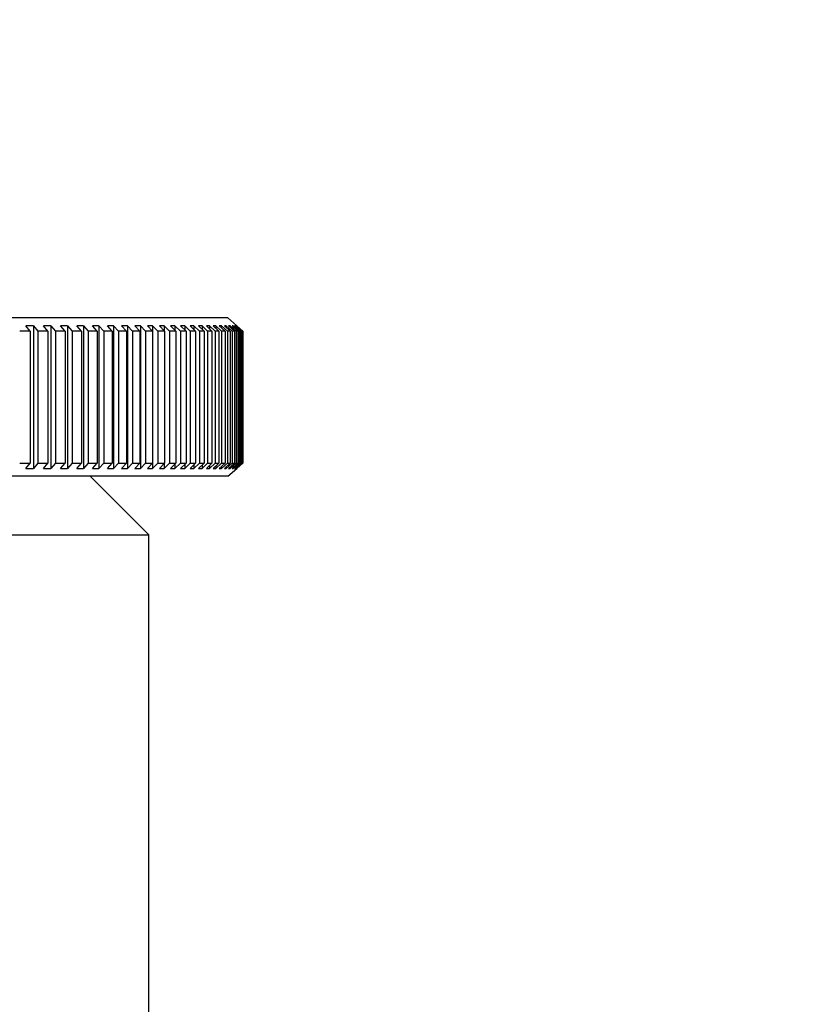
# Model space of a CAD drawing. Header units: millimetres. Extents: x 311 to 814, y 82 to 470.
# Tile 39 of 46: x 645.22 to 646.55, y 297.4 to 299.08. Entities that reach past the tile are written whole.
import ezdxf

# ---------------------------------------------------------------- set-up
doc = ezdxf.new("R2010")
doc.units = ezdxf.units.MM
for name, color, linetype in [('12455', 7, 'Continuous'), ('14868', 7, 'Continuous'), ('Livello3', 7, 'Continuous')]:
    doc.layers.add(name, color=color, linetype=linetype)
doc.styles.add('SEACAD_Arial', font='arial.ttf')
doc.dimstyles.new('ISO', dxfattribs={"dimtxt": 3, "dimasz": 3, "dimexe": 1.5, "dimexo": 0, "dimgap": 0.75, "dimtad": 1, "dimdec": 1, "dimlfac": 10, "dimtxsty": 'SEACAD_Arial', "dimblk1": '_SE_FILLED', "dimblk2": '_SE_FILLED', "dimsah": 1, "dimcen": 1.5, "dimadec": 0, "dimazin": 0, "dimtfac": 0.5, "dimtdec": 3, "dimtmove": 0, "dimatfit": 3, "dimfxl": 1, "dimarcsym": 0})

# ---------------------------------------------------------------- blocks, each defined once
blk = doc.blocks.new('SE2')
at = {"layer": '12455', "color": 7, "linetype": 'Continuous'}
for p, q in [((211.7151, 258.3864), (211.6151, 258.4864)), ((209.5151, 258.3864), (211.7151, 258.3864)), ((211.7151, 257.0864), (211.7151, 258.3864))]:
    blk.add_line(p, q, dxfattribs=at)
at = {"layer": '14868', "color": 7, "linetype": 'Continuous'}
for p, q in [((211.8498, 258.7564), (209.3804, 258.7564)), ((211.8651, 258.7428), (211.8498, 258.7564)), ((211.5125, 258.7339), (211.5054, 258.7428)), ((211.5183, 258.7428), (211.5054, 258.7428)), ((211.5183, 258.7428), (211.5257, 258.7339)), ((211.5183, 258.7428), (211.5183, 258.4999)), ((211.5428, 258.7339), (211.5354, 258.7428)), ((211.548, 258.7428), (211.5354, 258.7428)), ((211.548, 258.7428), (211.5555, 258.7339)), ((211.548, 258.7428), (211.548, 258.4999)), ((211.572, 258.7339), (211.5644, 258.7428)), ((211.5764, 258.7428), (211.5644, 258.7428)), ((211.5764, 258.7428), (211.5842, 258.7339)), ((211.5764, 258.7428), (211.5764, 258.4999)), ((211.6, 258.7339), (211.5922, 258.7428)), ((211.6037, 258.7428), (211.5922, 258.7428)), ((211.6037, 258.7428), (211.6117, 258.7339)), ((211.6037, 258.7428), (211.6037, 258.4999)), ((211.6268, 258.7339), (211.6188, 258.7428)), ((211.6298, 258.7428), (211.6188, 258.7428)), ((211.6298, 258.7428), (211.638, 258.7339)), ((211.6298, 258.7428), (211.6298, 258.4999)), ((211.6524, 258.7339), (211.6442, 258.7428)), ((211.6547, 258.7428), (211.6442, 258.7428)), ((211.6547, 258.7428), (211.6631, 258.7339)), ((211.6547, 258.7428), (211.6547, 258.4999)), ((211.6768, 258.7339), (211.6683, 258.7428)), ((211.6783, 258.7428), (211.6683, 258.7428)), ((211.6783, 258.7428), (211.6869, 258.7339)), ((211.6783, 258.7428), (211.6783, 258.4999)), ((211.6998, 258.7339), (211.6912, 258.7428)), ((211.7006, 258.7428), (211.6912, 258.7428)), ((211.7006, 258.7428), (211.7093, 258.7339)), ((211.7006, 258.7428), (211.7006, 258.4999)), ((211.7215, 258.7339), (211.7127, 258.7428)), ((211.7215, 258.7428), (211.7127, 258.7428)), ((211.7215, 258.7428), (211.7305, 258.7339)), ((211.7215, 258.7428), (211.7215, 258.4999)), ((211.7419, 258.7339), (211.7329, 258.7428)), ((211.7412, 258.7428), (211.7329, 258.7428)), ((211.7412, 258.7428), (211.7503, 258.7339)), ((211.7412, 258.7428), (211.7412, 258.7346)), ((211.7609, 258.7339), (211.7518, 258.7428)), ((211.7594, 258.7428), (211.7518, 258.7428)), ((211.7594, 258.7428), (211.7687, 258.7339)), ((211.7594, 258.7428), (211.7594, 258.7353)), ((211.7785, 258.7339), (211.7692, 258.7428)), ((211.7763, 258.7428), (211.7692, 258.7428)), ((211.7763, 258.7428), (211.7857, 258.7339)), ((211.7763, 258.7428), (211.7763, 258.736)), ((211.7947, 258.7339), (211.7853, 258.7428)), ((211.7917, 258.7428), (211.7853, 258.7428)), ((211.7917, 258.7428), (211.8012, 258.7339)), ((211.7917, 258.7428), (211.7917, 258.7367)), ((211.8094, 258.7339), (211.7999, 258.7428)), ((211.8057, 258.7428), (211.7999, 258.7428)), ((211.8057, 258.7428), (211.8153, 258.7339)), ((211.8057, 258.7428), (211.8057, 258.7374)), ((211.8227, 258.7339), (211.8131, 258.7428)), ((211.8183, 258.7428), (211.8131, 258.7428)), ((211.8183, 258.7428), (211.828, 258.7339)), ((211.8183, 258.7428), (211.8183, 258.738)), ((211.8345, 258.7339), (211.8248, 258.7428)), ((211.8294, 258.7428), (211.8248, 258.7428)), ((211.8294, 258.7428), (211.8392, 258.7339)), ((211.8294, 258.7428), (211.8294, 258.7386)), ((211.8449, 258.7339), (211.8351, 258.7428)), ((211.839, 258.7428), (211.8351, 258.7428)), ((211.839, 258.7428), (211.8489, 258.7339)), ((211.839, 258.7428), (211.839, 258.7392)), ((211.8537, 258.7339), (211.8438, 258.7428)), ((211.8471, 258.7428), (211.8438, 258.7428)), ((211.8471, 258.7428), (211.8571, 258.7339)), ((211.8471, 258.7428), (211.8471, 258.7398)), ((211.861, 258.7339), (211.8511, 258.7428)), ((211.8537, 258.7428), (211.8511, 258.7428)), ((211.8537, 258.7428), (211.8637, 258.7339)), ((211.8537, 258.7428), (211.8537, 258.7404)), ((211.8668, 258.7339), (211.8569, 258.7428)), ((211.8589, 258.7428), (211.8569, 258.7428)), ((211.8589, 258.7428), (211.8689, 258.7339)), ((211.8589, 258.7428), (211.8589, 258.741)), ((211.8711, 258.7339), (211.8611, 258.7428)), ((211.8625, 258.7428), (211.8611, 258.7428)), ((211.8625, 258.7428), (211.8725, 258.7339)), ((211.8625, 258.7428), (211.8625, 258.7416)), ((211.8739, 258.7339), (211.8638, 258.7428)), ((211.8645, 258.7428), (211.8638, 258.7428)), ((211.8645, 258.7428), (211.8746, 258.7339)), ((211.8645, 258.7428), (211.8645, 258.7422)), ((211.8751, 258.7339), (211.865, 258.7428)), ((211.8651, 258.7428), (211.865, 258.7428)), ((211.8651, 258.7428), (211.8751, 258.7339)), ((211.5125, 258.7339), (211.5125, 258.5088)), ((211.5257, 258.7339), (211.5257, 258.5088)), ((211.5428, 258.7339), (211.5428, 258.5088)), ((211.5555, 258.7339), (211.5555, 258.5088)), ((211.572, 258.7339), (211.572, 258.5088)), ((211.5842, 258.7339), (211.5842, 258.5088)), ((211.6, 258.7339), (211.6, 258.5088)), ((211.6117, 258.7339), (211.6117, 258.5088)), ((211.6268, 258.7339), (211.6268, 258.5088)), ((211.638, 258.7339), (211.638, 258.5088)), ((211.6524, 258.7339), (211.6524, 258.5088)), ((211.6631, 258.7339), (211.6631, 258.5088)), ((211.6768, 258.7339), (211.6768, 258.5088)), ((211.6869, 258.7339), (211.6869, 258.5088)), ((211.6998, 258.7339), (211.6998, 258.5088)), ((211.7093, 258.7339), (211.7093, 258.5088)), ((211.7215, 258.7339), (211.7215, 258.5088)), ((211.7305, 258.7339), (211.7305, 258.5088)), ((211.7419, 258.7339), (211.7419, 258.5088)), ((211.7503, 258.7339), (211.7503, 258.5088)), ((211.7609, 258.7339), (211.7609, 258.5088)), ((211.7687, 258.7339), (211.7687, 258.5088)), ((211.7785, 258.7339), (211.7785, 258.5088)), ((211.7857, 258.7339), (211.7857, 258.5088)), ((211.7947, 258.7339), (211.7947, 258.5088)), ((211.8012, 258.7339), (211.8012, 258.5088)), ((211.8094, 258.7339), (211.8094, 258.5088)), ((211.8153, 258.7339), (211.8153, 258.5088)), ((211.8227, 258.7339), (211.8227, 258.5088)), ((211.828, 258.7339), (211.828, 258.5088)), ((211.8345, 258.7339), (211.8345, 258.5088)), ((211.8392, 258.7339), (211.8392, 258.5088)), ((211.8449, 258.7339), (211.8449, 258.5088)), ((211.8489, 258.7339), (211.8489, 258.5088)), ((211.8537, 258.7339), (211.8537, 258.5088)), ((211.8571, 258.7339), (211.8571, 258.5088)), ((211.861, 258.7339), (211.861, 258.5088)), ((211.8637, 258.7339), (211.8637, 258.5088)), ((211.8668, 258.7339), (211.8668, 258.5088)), ((211.8689, 258.7339), (211.8689, 258.5088)), ((211.8711, 258.7339), (211.8711, 258.5088)), ((211.8725, 258.7339), (211.8725, 258.5088)), ((211.8739, 258.7339), (211.8739, 258.5088)), ((211.8746, 258.7339), (211.8746, 258.5088)), ((211.8751, 258.7339), (211.8751, 258.5088)), ((211.8751, 258.7339), (211.8751, 258.5088)), ((211.5054, 258.4999), (211.5125, 258.5088)), ((211.5257, 258.5088), (211.5183, 258.4999)), ((211.5354, 258.4999), (211.5428, 258.5088)), ((211.5555, 258.5088), (211.548, 258.4999)), ((211.5644, 258.4999), (211.572, 258.5088)), ((211.5842, 258.5088), (211.5764, 258.4999)), ((211.5922, 258.4999), (211.6, 258.5088)), ((211.6117, 258.5088), (211.6037, 258.4999)), ((211.6188, 258.4999), (211.6268, 258.5088)), ((211.638, 258.5088), (211.6298, 258.4999)), ((211.6442, 258.4999), (211.6524, 258.5088)), ((211.6631, 258.5088), (211.6547, 258.4999)), ((211.6683, 258.4999), (211.6768, 258.5088)), ((211.6869, 258.5088), (211.6783, 258.4999)), ((211.6912, 258.4999), (211.6998, 258.5088)), ((211.7093, 258.5088), (211.7006, 258.4999)), ((211.7127, 258.4999), (211.7215, 258.5088)), ((211.7305, 258.5088), (211.7215, 258.4999)), ((211.7329, 258.4999), (211.7419, 258.5088)), ((211.7503, 258.5088), (211.7412, 258.4999)), ((211.7412, 258.5081), (211.7412, 258.4999)), ((211.7518, 258.4999), (211.7609, 258.5088)), ((211.7687, 258.5088), (211.7594, 258.4999)), ((211.7594, 258.5074), (211.7594, 258.4999)), ((211.7692, 258.4999), (211.7785, 258.5088)), ((211.7857, 258.5088), (211.7763, 258.4999)), ((211.7763, 258.5067), (211.7763, 258.4999)), ((211.7853, 258.4999), (211.7947, 258.5088)), ((211.8012, 258.5088), (211.7917, 258.4999)), ((211.7917, 258.506), (211.7917, 258.4999)), ((211.7999, 258.4999), (211.8094, 258.5088)), ((211.8153, 258.5088), (211.8057, 258.4999)), ((211.8057, 258.5053), (211.8057, 258.4999)), ((211.8131, 258.4999), (211.8227, 258.5088)), ((211.828, 258.5088), (211.8183, 258.4999)), ((211.8183, 258.5047), (211.8183, 258.4999)), ((211.8248, 258.4999), (211.8345, 258.5088)), ((211.8392, 258.5088), (211.8294, 258.4999)), ((211.8294, 258.5041), (211.8294, 258.4999)), ((211.8351, 258.4999), (211.8449, 258.5088)), ((211.8489, 258.5088), (211.839, 258.4999)), ((211.839, 258.5035), (211.839, 258.4999)), ((211.8438, 258.4999), (211.8537, 258.5088)), ((211.8571, 258.5088), (211.8471, 258.4999)), ((211.8471, 258.5029), (211.8471, 258.4999)), ((211.8511, 258.4999), (211.861, 258.5088)), ((211.8637, 258.5088), (211.8537, 258.4999)), ((211.8569, 258.4999), (211.8668, 258.5088)), ((211.8689, 258.5088), (211.8589, 258.4999)), ((211.8611, 258.4999), (211.8711, 258.5088)), ((211.8725, 258.5088), (211.8625, 258.4999)), ((211.8638, 258.4999), (211.8739, 258.5088)), ((211.8746, 258.5088), (211.8645, 258.4999)), ((211.865, 258.4999), (211.8751, 258.5088)), ((211.8751, 258.5088), (211.8651, 258.4999)), ((211.8498, 258.4864), (209.3804, 258.4864)), ((211.5054, 258.4999), (211.5183, 258.4999)), ((211.5354, 258.4999), (211.548, 258.4999)), ((211.5644, 258.4999), (211.5764, 258.4999)), ((211.5922, 258.4999), (211.6037, 258.4999)), ((211.6188, 258.4999), (211.6298, 258.4999)), ((211.6442, 258.4999), (211.6547, 258.4999)), ((211.6683, 258.4999), (211.6783, 258.4999)), ((211.6912, 258.4999), (211.7006, 258.4999)), ((211.7127, 258.4999), (211.7215, 258.4999)), ((211.7329, 258.4999), (211.7412, 258.4999)), ((211.7518, 258.4999), (211.7594, 258.4999)), ((211.7692, 258.4999), (211.7763, 258.4999)), ((211.7853, 258.4999), (211.7917, 258.4999)), ((211.7999, 258.4999), (211.8057, 258.4999)), ((211.8131, 258.4999), (211.8183, 258.4999)), ((211.8248, 258.4999), (211.8294, 258.4999)), ((211.8351, 258.4999), (211.839, 258.4999)), ((211.8438, 258.4999), (211.8471, 258.4999)), ((211.8498, 258.4864), (211.8651, 258.4999)), ((211.8511, 258.4999), (211.8537, 258.4999)), ((211.8537, 258.5023), (211.8537, 258.4999)), ((211.8569, 258.4999), (211.8589, 258.4999)), ((211.8589, 258.5017), (211.8589, 258.4999)), ((211.8611, 258.4999), (211.8625, 258.4999)), ((211.8625, 258.5011), (211.8625, 258.4999)), ((211.8638, 258.4999), (211.8645, 258.4999)), ((211.8645, 258.5005), (211.8645, 258.4999)), ((211.865, 258.4999), (211.8651, 258.4999))]:
    blk.add_line(p, q, dxfattribs=at)
for centre, radius, start, end in [((211.5036, 258.0185), 0.7154, 89.2902, 90.7098), ((211.5342, 258.0682), 0.6658, 89.2642, 90.7358), ((211.5638, 258.1176), 0.6164, 89.2353, 90.7647), ((211.5921, 258.1665), 0.5674, 89.2029, 90.7971), ((211.6193, 258.2148), 0.5192, 89.1667, 90.8333), ((211.6452, 258.2621), 0.4719, 89.126, 90.874), ((211.6699, 258.308), 0.4259, 89.0803, 90.9197), ((211.6933, 258.353), 0.381, 89.0272, 90.9728), ((211.7154, 258.3961), 0.3378, 88.967, 91.033), ((211.7362, 258.4375), 0.2965, 88.8974, 91.1026), ((211.7556, 258.4768), 0.2572, 88.8161, 91.1839), ((211.7736, 258.5139), 0.2201, 88.7202, 91.2798), ((211.7902, 258.5485), 0.1854, 88.6056, 91.3944), ((211.8053, 258.5807), 0.1533, 88.4664, 91.5336), ((211.819, 258.6101), 0.1239, 88.294, 91.706), ((211.8313, 258.6366), 0.0973, 88.0754, 91.9246), ((211.842, 258.6602), 0.0738, 87.7893, 92.2107), ((211.8513, 258.6806), 0.0533, 87.3997, 92.6003), ((211.859, 258.6979), 0.0361, 86.8387, 93.1613), ((211.8653, 258.7118), 0.0221, 85.963, 94.037), ((211.87, 258.7224), 0.0115, 84.4077, 95.5923), ((211.8732, 258.7296), 0.00435, 80.8911, 99.1089), ((211.8748, 258.7333), 0.000612, 65.6394, 114.3606), ((211.5036, 259.2242), 0.7154, 269.2902, 270.7098), ((211.5342, 259.1745), 0.6658, 269.2642, 270.7358), ((211.5638, 259.1251), 0.6164, 269.2353, 270.7647), ((211.5921, 259.0762), 0.5674, 269.2029, 270.7971), ((211.6193, 259.0279), 0.5192, 269.1667, 270.8333), ((211.6452, 258.9806), 0.4719, 269.126, 270.874), ((211.6699, 258.9347), 0.4259, 269.0803, 270.9197), ((211.6933, 258.8897), 0.381, 269.0272, 270.9728), ((211.7154, 258.8466), 0.3378, 268.967, 271.033), ((211.7362, 258.8052), 0.2965, 268.8974, 271.1026), ((211.7556, 258.7659), 0.2572, 268.8161, 271.1839), ((211.7736, 258.7289), 0.2201, 268.7202, 271.2798), ((211.7902, 258.6942), 0.1854, 268.6056, 271.3944), ((211.8053, 258.662), 0.1533, 268.4664, 271.5336), ((211.819, 258.6326), 0.1239, 268.294, 271.706), ((211.8313, 258.6061), 0.0973, 268.0754, 271.9246), ((211.842, 258.5825), 0.0738, 267.7893, 272.2107), ((211.8513, 258.5621), 0.0533, 267.3997, 272.6003), ((211.859, 258.5448), 0.0361, 266.8387, 273.1613), ((211.8653, 258.5309), 0.0221, 265.963, 274.037), ((211.87, 258.5203), 0.0115, 264.4077, 275.5923), ((211.8732, 258.5131), 0.00435, 260.8911, 279.1089), ((211.8748, 258.5094), 0.000612, 245.6394, 294.3606)]:
    blk.add_arc(centre, radius, start, end, dxfattribs=at)
blk = doc.blocks.new('_SE_FILLED')
at = {"color": 0}
blk.add_line((0, 0), (-1, 0), dxfattribs=at)
blk.add_solid([(0, 0), (-1, -0.1665), (-1, 0.1665), (0, 0)], dxfattribs=at)
blk = doc.blocks.new('DMBLK4')
at = {"layer": 'Defpoints', "color": 0}
for p in [(633.9423, 329.9049), (664.2419, 285.1723), (634.0423, 285.1049)]:
    blk.add_point(p, dxfattribs=at)
at = {"layer": 'Livello3', "color": 0, "linetype": 'Continuous', "lineweight": -2}
for p, q in [((633.9423, 329.9049), (665.6419, 329.9757)), ((664.1486, 326.9724), (664.2352, 288.1723)), ((634.0423, 285.1049), (665.7419, 285.1757))]:
    blk.add_line(p, q, dxfattribs=at)
at = {"layer": 'Livello3', "color": 0, "lineweight": -2, "xscale": 3, "yscale": 3, "zscale": 3}
for p, rotation in [((664.1419, 329.9723), 90.12789215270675), ((664.2419, 285.1723), 270.1278921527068)]:
    blk.add_blockref('_SE_FILLED', p, dxfattribs=dict(at, rotation=rotation))
at = {"layer": 'Livello3', "color": 0, "insert": (666.4735, 307.51), "char_height": 3, "attachment_point": 5, "rotation": 270.1279, "style": 'SEACAD_Arial'}
blk.add_mtext('\\A1;448', dxfattribs=at)
blk = doc.blocks.new('DMBLK5')
at = {"layer": 'Defpoints', "color": 0}
for p in [(636.3423, 331.9049), (634.0423, 285.1049), (673.192, 285.1049)]:
    blk.add_point(p, dxfattribs=at)
at = {"layer": 'Livello3', "color": 0, "linetype": 'Continuous', "lineweight": -2}
for p, q in [((636.3423, 331.9049), (674.692, 331.9049)), ((673.192, 328.9049), (673.192, 288.1049)), ((634.0423, 285.1049), (674.692, 285.1049))]:
    blk.add_line(p, q, dxfattribs=at)
at = {"layer": 'Livello3', "color": 0, "lineweight": -2, "xscale": 3, "yscale": 3, "zscale": 3}
for p, rotation in [((673.192, 331.9049), 90), ((673.192, 285.1049), 270)]:
    blk.add_blockref('_SE_FILLED', p, dxfattribs=dict(at, rotation=rotation))
at = {"layer": 'Livello3', "color": 0, "insert": (670.9105, 308.5049), "char_height": 3, "attachment_point": 5, "rotation": 90, "style": 'SEACAD_Arial'}
blk.add_mtext('\\A1;468', dxfattribs=at)

msp = doc.modelspace()

# ---------------------------------------------------------------- block references
at = {"layer": 'Livello3'}
msp.add_blockref('SE2', (433.7272, 39.8186), dxfattribs=at)

# ---------------------------------------------------------------- dimensions: what is measured, and where the dimension line sits
at = {"layer": 'Livello3', "color": 7, "linetype": 'Continuous'}
for base, p1, angle, picture, middle, dimtype in [((673.192, 285.1049), (636.3423, 331.9049), 90, 'DMBLK5', (673.192, 308.5049), 160), ((664.2419, 285.1723), (633.9423, 329.9049), 270.1279, 'DMBLK4', (664.192, 307.5049), 161)]:
    dim = msp.add_linear_dim(base=base, p1=p1, p2=(634.0423, 285.1049), angle=angle, text='\\A1;<>', dimstyle='ISO', override={"dimdec": 2}, dxfattribs=at)
    dim.commit()
    dim.dimension.update_dxf_attribs({"geometry": picture, "text_midpoint": middle, "dimtype": dimtype})

doc.saveas('drawing.dxf')
